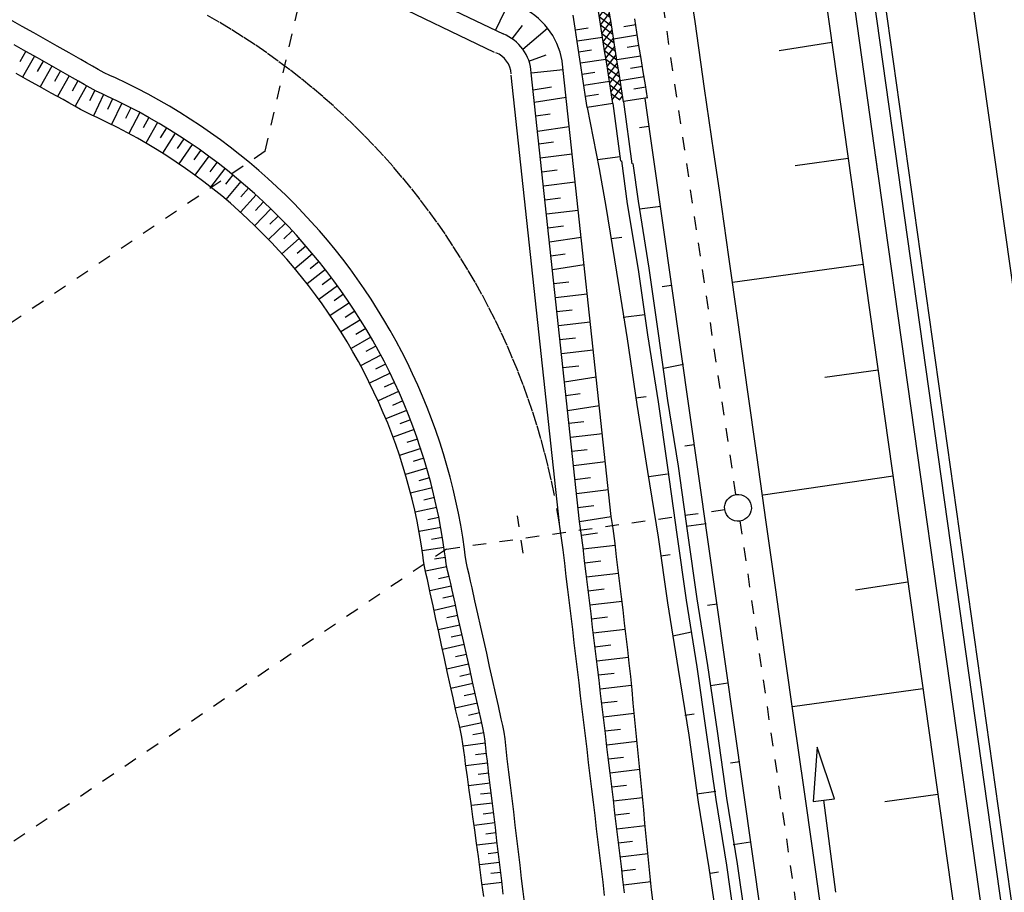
# Model space of a CAD drawing. Extents: x 446457 to 447032, y 444506 to 445688.
# Tile 76 of 83: x 446593 to 446629, y 445509 to 445542. Entities that reach past the tile are written whole.
import ezdxf

# ---------------------------------------------------------------- set-up
doc = ezdxf.new("R2010")
doc.units = 0
doc.header["$LTSCALE"] = 2
doc.header["$MEASUREMENT"] = 0
for name, pattern in [('ACAD_ISO03W100', [0.5, 0.25, -0.25]), ('ACAD_ISO10W100W', [0.5, 0.25, -0.25]), ('AUSGEZOGEN', [0]), ('PUNKTX2', [0.5, 0.25, -0.25]), ('STRICHLINIEX2', [0.5, 0.25, -0.25])]:
    doc.linetypes.add(name, pattern=pattern)
doc.layers.get('0').update_dxf_attribs({"linetype": 'AUSGEZOGEN'})
for name, color, linetype in [('DB-Böschungen', 15, 'CONTINUOUS'), ('DB-Dränagesystem_neu', 15, 'CONTINUOUS'), ('DB-Gleisachse', 7, 'CONTINUOUS'), ('DB-GRABEN', 15, 'AUSGEZOGEN'), ('DB-Kabelanlagen', 15, 'CONTINUOUS'), ('DB-LS-Wände', 15, 'CONTINUOUS'), ('DB-RRB_41-203', 15, 'CONTINUOUS'), ('DB-vorhandene_Dränagen', 15, 'CONTINUOUS'), ('DB-Wegböschungen', 15, 'CONTINUOUS'), ('DB-Wege', 15, 'CONTINUOUS'), ('FBRTOP', 250, 'AUSGEZOGEN')]:
    doc.layers.add(name, color=color, linetype=linetype)

# ---------------------------------------------------------------- blocks, each defined once
blk = doc.blocks.new('*X479')
at = {"color": 0, "linetype": 'ByBlock'}
for p, q in [((-678259, -723125), (-678047, -722913)), ((-678032, -723313), (-678259, -723085)), ((-678130, -723314), (-677724, -722908)), ((-677718, -723308), (-678112, -722914)), ((-677807, -723309), (-677400, -722903)), ((-677405, -723303), (-677799, -722909)), ((-677092, -723298), (-677486, -722904)), ((-677483, -723304), (-677077, -722897)), ((-676779, -723293), (-677172, -722899)), ((-677160, -723299), (-676754, -722892)), ((-676465, -723288), (-676859, -722894)), ((-676837, -723294), (-676430, -722887)), ((-676152, -723283), (-676546, -722889)), ((-676513, -723289), (-676107, -722882)), ((-675839, -723278), (-676233, -722884)), ((-676190, -723283), (-675784, -722877)), ((-675526, -723273), (-675920, -722879)), ((-675867, -723278), (-675460, -722872)), ((-675212, -723268), (-675606, -722874)), ((-675543, -723273), (-675137, -722867)), ((-674899, -723263), (-675293, -722869)), ((-675220, -723268), (-674814, -722862)), ((-674586, -723258), (-674980, -722864)), ((-674897, -723263), (-674490, -722856)), ((-674273, -723253), (-674667, -722859)), ((-674574, -723258), (-674167, -722851)), ((-673960, -723248), (-674353, -722854)), ((-674250, -723253), (-673844, -722846)), ((-673646, -723243), (-674040, -722849)), ((-673927, -723248), (-673520, -722841)), ((-673333, -723238), (-673727, -722844)), ((-673604, -723242), (-673197, -722836)), ((-673020, -723233), (-673414, -722839)), ((-673280, -723237), (-672874, -722831)), ((-672707, -723228), (-673100, -722834)), ((-672957, -723232), (-672550, -722826)), ((-672393, -723223), (-672787, -722829)), ((-672634, -723227), (-672357, -722951)), ((-672357, -722941), (-672474, -722825))]:
    blk.add_line(p, q, dxfattribs=at)

msp = doc.modelspace()

# ---------------------------------------------------------------- linework, layer by layer
at = {"layer": 'DB-Böschungen', "linetype": 'Continuous'}
for p, q in [((446620.178, 445561.081), (446636.014, 445448.746)), ((446617.576, 445543.912), (446617.93, 445541.462)), ((446617.93, 445541.462), (446618.284, 445538.963)), ((446623.055, 445540.677), (446621.082, 445540.367)), ((446618.284, 445538.963), (446618.638, 445536.563)), ((446618.638, 445536.563), (446618.838, 445535.163)), ((446623.667, 445536.336), (446621.688, 445536.063)), ((446618.838, 445535.163), (446619.188, 445532.663)), ((446619.188, 445532.663), (446619.538, 445530.213)), ((446624.223, 445532.387), (446619.338, 445531.713)), ((446619.538, 445530.213), (446619.888, 445527.713)), ((446624.781, 445528.434), (446622.788, 445528.163)), ((446619.888, 445527.713), (446620.238, 445525.263)), ((446620.238, 445525.263), (446620.588, 445522.763)), ((446625.339, 445524.474), (446620.488, 445523.763)), ((446620.588, 445522.763), (446620.938, 445520.313)), ((446625.897, 445520.517), (446623.938, 445520.213)), ((446620.938, 445520.313), (446621.288, 445517.813)), ((446621.288, 445517.813), (446621.638, 445515.363)), ((446626.458, 445516.535), (446621.588, 445515.863)), ((446621.638, 445515.363), (446621.988, 445512.863)), ((446621.988, 445512.863), (446622.338, 445510.413)), ((446627.015, 445512.581), (446625.038, 445512.313)), ((446622.338, 445510.413), (446622.688, 445507.913))]:
    msp.add_line(p, q, dxfattribs=at)
at = {"layer": 'DB-Dränagesystem_neu', "linetype": 'STRICHLINIEX2'}
for p, q in [((446619.471, 445523.791), (446611.231, 445579.183)), ((446608.656, 445521.753), (446619.052, 445523.227)), ((446619.62, 445522.802), (446626.696, 445474.316))]:
    msp.add_line(p, q, dxfattribs=at)
at = {"layer": 'DB-Dränagesystem_neu', "linetype": 'ACAD_ISO03W100'}
msp.add_line((446601.887, 445536.615), (446604.688, 445548.839), dxfattribs=at)
at = {"layer": 'DB-Dränagesystem_neu', "linetype": 'Continuous'}
for p, q in [((446622.499, 445514.36), (446622.36, 445512.325)), ((446623.153, 445512.428), (446622.499, 445514.36)), ((446622.36, 445512.325), (446622.757, 445512.376)), ((446622.757, 445512.376), (446623.153, 445512.428)), ((446623.204, 445508.933), (446622.757, 445512.376))]:
    msp.add_line(p, q, dxfattribs=at)
msp.add_ellipse((446619.547, 445523.297), major_axis=(0.354, 0.354), ratio=1, start_param=4.066813, end_param=10.349998, dxfattribs=at)
at = {"layer": 'DB-Gleisachse', "linetype": 'Continuous'}
msp.add_line((446626.483, 445555.187), (446640.877, 445452.939), dxfattribs=at)
at = {"layer": 'DB-GRABEN', "linetype": 'Continuous'}
for p, q in [((446615.272, 445538.454), (446615.577, 445536.145)), ((446616.068, 445538.579), (446620.864, 445504.85)), ((446613.918, 445538.242), (446614.363, 445535.95)), ((446614.874, 445538.392), (446615.163, 445536.248)), ((446616.215, 445537.54), (446615.865, 445537.49)), ((446614.294, 445536.308), (446615.141, 445536.414)), ((446615.192, 445536.252), (446615.413, 445534.65)), ((446614.363, 445535.95), (446614.613, 445534.55)), ((446615.613, 445536.15), (446615.813, 445534.75)), ((446614.613, 445534.55), (446615.013, 445532.1)), ((446615.413, 445534.65), (446615.813, 445532.2)), ((446615.813, 445534.75), (446616.213, 445532.25)), ((446616.663, 445534.55), (446615.863, 445534.45)), ((446614.813, 445533.35), (446615.213, 445533.4)), ((446615.813, 445532.2), (446616.163, 445529.75)), ((446616.213, 445532.25), (446616.563, 445529.8)), ((446615.013, 445532.1), (446615.413, 445529.6)), ((446617.063, 445531.6), (446616.713, 445531.55)), ((446616.063, 445530.5), (446615.263, 445530.4)), ((446616.163, 445529.75), (446616.563, 445527.25)), ((446616.563, 445529.8), (446616.913, 445527.3)), ((446615.413, 445529.6), (446615.763, 445527.15)), ((446617.513, 445528.65), (446616.763, 445528.5)), ((446615.713, 445527.4), (446616.113, 445527.45)), ((446615.763, 445527.15), (446616.163, 445524.65)), ((446616.563, 445527.25), (446616.913, 445524.8)), ((446616.913, 445527.3), (446617.313, 445524.85)), ((446617.913, 445525.65), (446617.563, 445525.6)), ((446617.313, 445524.85), (446617.663, 445522.35)), ((446616.163, 445524.65), (446616.563, 445522.2)), ((446616.913, 445524.55), (446616.213, 445524.45)), ((446616.913, 445524.8), (446617.263, 445522.3)), ((446618.363, 445522.7), (446617.613, 445522.6)), ((446617.263, 445522.3), (446617.613, 445519.85)), ((446617.663, 445522.35), (446618.013, 445519.9)), ((446616.563, 445522.2), (446616.914, 445519.75)), ((446616.663, 445521.5), (446617.013, 445521.55)), ((446616.914, 445519.75), (446617.314, 445517.25)), ((446617.613, 445519.85), (446618.014, 445517.35)), ((446618.013, 445519.9), (446618.414, 445517.4)), ((446618.763, 445519.7), (446618.414, 445519.65)), ((446617.814, 445518.65), (446617.114, 445518.5)), ((446617.314, 445517.25), (446617.714, 445514.8)), ((446618.014, 445517.35), (446618.364, 445514.9)), ((446618.414, 445517.4), (446618.764, 445514.95)), ((446619.164, 445516.75), (446618.514, 445516.65)), ((446617.564, 445515.55), (446617.914, 445515.6)), ((446618.364, 445514.9), (446618.714, 445512.4)), ((446618.764, 445514.95), (446619.114, 445512.45)), ((446617.714, 445514.8), (446618.064, 445512.3)), ((446619.614, 445513.8), (446619.264, 445513.75)), ((446618.714, 445512.7), (446618.014, 445512.6)), ((446618.714, 445512.4), (446619.114, 445509.95)), ((446619.114, 445512.45), (446619.514, 445510)), ((446618.064, 445512.3), (446618.464, 445509.85)), ((446620.014, 445510.8), (446619.364, 445510.7)), ((446618.464, 445509.85), (446618.814, 445507.4)), ((446619.114, 445509.95), (446619.464, 445507.45)), ((446619.514, 445510), (446619.864, 445507.55)), ((446618.514, 445509.65), (446618.814, 445509.7))]:
    msp.add_line(p, q, dxfattribs=at)
at = {"layer": 'DB-Kabelanlagen', "linetype": 'Continuous'}
for p, q in [((446621.933, 445561.329), (446637.263, 445452.431)), ((446622.329, 445561.385), (446637.659, 445452.486))]:
    msp.add_line(p, q, dxfattribs=at)
at = {"layer": 'DB-LS-Wände', "linetype": 'Continuous'}
for p, q in [((446621.19, 445561.224), (446624.775, 445535.761)), ((446624.674, 445536.475), (446637.004, 445448.886))]:
    msp.add_line(p, q, dxfattribs=at)
at = {"layer": 'DB-RRB_41-203', "linetype": 'Continuous'}
for p, q in [((446614.41, 445541.356), (446614.333, 445541.85)), ((446614.805, 445541.418), (446614.728, 445541.912)), ((446613.465, 445541.207), (446613.389, 445541.702)), ((446614.883, 445540.924), (446614.805, 445541.418)), ((446615.77, 445541.063), (446615.69, 445541.557)), ((446613.54, 445540.713), (446613.465, 445541.207)), ((446613.474, 445541.146), (446613.947, 445541.218)), ((446614.488, 445540.862), (446614.41, 445541.356)), ((446615.726, 445541.337), (446615.283, 445541.264)), ((446615.849, 445540.569), (446615.77, 445541.063)), ((446613.537, 445540.734), (446614.485, 445540.879)), ((446613.616, 445540.219), (446613.54, 445540.713)), ((446614.565, 445540.368), (446614.488, 445540.862)), ((446614.96, 445540.43), (446614.883, 445540.924)), ((446615.788, 445540.948), (446614.902, 445540.802)), ((446613.6, 445540.322), (446614.075, 445540.395)), ((446614.643, 445539.874), (446614.565, 445540.368)), ((446615.038, 445539.936), (446614.96, 445540.43)), ((446615.851, 445540.559), (446615.407, 445540.486)), ((446615.929, 445540.076), (446615.849, 445540.569)), ((446613.691, 445539.725), (446613.616, 445540.219)), ((446613.663, 445539.91), (446614.614, 445540.056)), ((446615.913, 445540.17), (446615.024, 445540.024)), ((446615.115, 445539.442), (446615.038, 445539.936)), ((446616.008, 445539.582), (446615.929, 445540.076)), ((446613.767, 445539.23), (446613.691, 445539.725)), ((446613.726, 445539.498), (446614.202, 445539.571)), ((446614.72, 445539.38), (446614.643, 445539.874)), ((446615.976, 445539.781), (446615.531, 445539.708)), ((446616.087, 445539.088), (446616.008, 445539.582)), ((446613.843, 445538.736), (446613.767, 445539.23)), ((446613.789, 445539.086), (446614.743, 445539.232)), ((446614.798, 445538.886), (446614.72, 445539.38)), ((446615.193, 445538.948), (446615.115, 445539.442)), ((446616.038, 445539.392), (446615.146, 445539.245)), ((446614.875, 445538.392), (446614.798, 445538.886)), ((446615.27, 445538.454), (446615.193, 445538.948)), ((446616.101, 445539.003), (446615.654, 445538.929)), ((446616.168, 445538.595), (446616.087, 445539.088)), ((446613.918, 445538.242), (446613.843, 445538.736)), ((446613.852, 445538.674), (446614.33, 445538.747)), ((446616.165, 445538.614), (446615.268, 445538.467)), ((446613.915, 445538.262), (446614.873, 445538.409))]:
    msp.add_line(p, q, dxfattribs=at)
at = {"layer": 'DB-vorhandene_Dränagen', "linetype": 'ACAD_ISO03W100'}
for p, q in [((446601.887, 445536.615), (446577.518, 445520.153)), ((446608.656, 445521.753), (446574.023, 445498.358))]:
    msp.add_line(p, q, dxfattribs=at)
at = {"layer": 'DB-Wegböschungen', "linetype": 'Continuous'}
for p, q in [((446592.764, 445549.665), (446610.769, 445540.993)), ((446610.492, 445541.126), (446611.013, 445542.207)), ((446611.115, 445540.811), (446611.499, 445541.307)), ((446611.512, 445540.423), (446612.435, 445541.206)), ((446592.942, 445540.345), (446592.505, 445540.592)), ((446592.94, 445540.346), (446592.718, 445539.954)), ((446593.38, 445540.097), (446592.942, 445540.345)), ((446593.265, 445540.162), (446592.823, 445539.381)), ((446593.59, 445539.979), (446593.369, 445539.589)), ((446593.817, 445539.85), (446593.38, 445540.097)), ((446611.74, 445539.978), (446612.384, 445540.214)), ((446614.814, 445522.964), (446612.981, 445539.984)), ((446612.981, 445539.984), (446612.981, 445539.984)), ((446612.981, 445539.984), (446612.981, 445539.984)), ((446593.915, 445539.795), (446593.476, 445539.019)), ((446594.254, 445539.602), (446593.817, 445539.85)), ((446594.24, 445539.611), (446594.021, 445539.224)), ((446594.692, 445539.355), (446594.254, 445539.602)), ((446611.822, 445539.54), (446613.015, 445539.669)), ((446613.626, 445522.785), (446611.822, 445539.54)), ((446593.017, 445539.274), (446592.578, 445539.517)), ((446593.456, 445539.03), (446593.017, 445539.274)), ((446594.564, 445539.427), (446594.129, 445538.657)), ((446594.892, 445539.243), (446594.673, 445538.86)), ((446594.911, 445539.232), (446594.692, 445539.355)), ((446595.129, 445539.108), (446594.911, 445539.232)), ((446593.895, 445538.787), (446593.456, 445539.03)), ((446595.213, 445539.059), (446594.783, 445538.294)), ((446595.346, 445538.981), (446595.129, 445539.108)), ((446595.526, 445538.882), (446595.323, 445538.493)), ((446595.567, 445538.86), (446595.346, 445538.981)), ((446595.769, 445538.764), (446595.567, 445538.86)), ((446611.89, 445538.907), (446612.578, 445539.015)), ((446594.334, 445538.543), (446593.895, 445538.787)), ((446594.554, 445538.422), (446594.334, 445538.543)), ((446595.851, 445538.727), (446595.467, 445537.936)), ((446595.973, 445538.672), (446595.769, 445538.764)), ((446596.372, 445538.482), (446595.973, 445538.672)), ((446596.186, 445538.572), (446595.998, 445538.175)), ((446596.768, 445538.285), (446596.372, 445538.482)), ((446611.939, 445538.448), (446613.127, 445538.627)), ((446594.773, 445538.299), (446594.554, 445538.422)), ((446594.991, 445538.175), (446594.773, 445538.299)), ((446595.212, 445538.056), (446594.991, 445538.175)), ((446596.528, 445538.405), (446596.138, 445537.617)), ((446596.867, 445538.233), (446596.666, 445537.842)), ((446597.159, 445538.08), (446596.768, 445538.285)), ((446597.546, 445537.866), (446597.159, 445538.08)), ((446595.407, 445537.963), (446595.212, 445538.056)), ((446595.604, 445537.874), (446595.407, 445537.963)), ((446595.987, 445537.691), (446595.604, 445537.874)), ((446597.204, 445538.055), (446596.788, 445537.279)), ((446597.537, 445537.871), (446597.323, 445537.487)), ((446597.929, 445537.646), (446597.546, 445537.866)), ((446611.995, 445537.933), (446612.53, 445538.005)), ((446596.367, 445537.502), (446595.987, 445537.691)), ((446596.743, 445537.304), (446596.367, 445537.502)), ((446597.867, 445537.681), (446597.427, 445536.92)), ((446598.308, 445537.417), (446597.929, 445537.646)), ((446598.195, 445537.485), (446597.967, 445537.109)), ((446598.681, 445537.181), (446598.308, 445537.417)), ((446612.056, 445537.363), (446613.245, 445537.542)), ((446597.114, 445537.1), (446596.743, 445537.304)), ((446597.482, 445536.888), (446597.114, 445537.1)), ((446598.519, 445537.284), (446598.05, 445536.542)), ((446598.84, 445537.077), (446598.598, 445536.71)), ((446599.05, 445536.938), (446598.681, 445537.181)), ((446597.846, 445536.669), (446597.482, 445536.888)), ((446598.205, 445536.443), (446597.846, 445536.669)), ((446599.157, 445536.864), (446598.66, 445536.141)), ((446599.414, 445536.687), (446599.05, 445536.938)), ((446599.471, 445536.646), (446599.216, 445536.29)), ((446599.773, 445536.429), (446599.414, 445536.687)), ((446612.107, 445536.893), (446612.66, 445536.959)), ((446598.56, 445536.21), (446598.205, 445536.443)), ((446599.779, 445536.425), (446599.259, 445535.72)), ((446600.127, 445536.164), (446599.773, 445536.429)), ((446612.163, 445536.369), (446613.355, 445536.512)), ((446598.91, 445535.97), (446598.56, 445536.21)), ((446599.255, 445535.723), (446598.91, 445535.97)), ((446600.082, 445536.198), (446599.818, 445535.849)), ((446600.381, 445535.965), (446599.845, 445535.276)), ((446600.475, 445535.892), (446600.127, 445536.164)), ((446600.818, 445535.613), (446600.475, 445535.892)), ((446612.219, 445535.846), (446612.786, 445535.914)), ((446599.595, 445535.469), (446599.255, 445535.723)), ((446600.679, 445535.726), (446600.404, 445535.387)), ((446601.155, 445535.327), (446600.818, 445535.613)), ((446599.931, 445535.209), (446599.595, 445535.469)), ((446600.261, 445534.942), (446599.931, 445535.209)), ((446600.973, 445535.482), (446600.412, 445534.816)), ((446601.262, 445535.233), (446600.975, 445534.906)), ((446601.487, 445535.035), (446601.155, 445535.327)), ((446612.276, 445535.322), (446613.468, 445535.465)), ((446600.585, 445534.669), (446600.261, 445534.942)), ((446601.548, 445534.979), (446600.961, 445534.337)), ((446601.812, 445534.736), (446601.487, 445535.035)), ((446612.332, 445534.798), (446612.912, 445534.868)), ((446600.905, 445534.389), (446600.585, 445534.669)), ((446602.1, 445534.46), (446601.497, 445533.834)), ((446601.826, 445534.722), (446601.529, 445534.405)), ((446602.131, 445534.43), (446601.812, 445534.736)), ((446602.445, 445534.118), (446602.131, 445534.43)), ((446612.389, 445534.275), (446613.58, 445534.418)), ((446601.217, 445534.101), (446600.905, 445534.389)), ((446601.524, 445533.808), (446601.217, 445534.101)), ((446602.37, 445534.193), (446602.064, 445533.884)), ((446602.752, 445533.8), (446602.445, 445534.118)), ((446601.825, 445533.509), (446601.524, 445533.808)), ((446602.636, 445533.92), (446602.014, 445533.315)), ((446603.052, 445533.476), (446602.752, 445533.8)), ((446612.445, 445533.751), (446613.035, 445533.822)), ((446602.12, 445533.203), (446601.825, 445533.509)), ((446603.156, 445533.36), (446602.511, 445532.78)), ((446602.899, 445533.642), (446602.582, 445533.346)), ((446603.346, 445533.146), (446603.052, 445533.476)), ((446612.501, 445533.227), (446613.689, 445533.406)), ((446602.409, 445532.892), (446602.12, 445533.203)), ((446603.408, 445533.073), (446603.08, 445532.79)), ((446603.633, 445532.81), (446603.346, 445533.146)), ((446602.692, 445532.576), (446602.409, 445532.892)), ((446602.969, 445532.253), (446602.692, 445532.576)), ((446603.654, 445532.785), (446602.991, 445532.227)), ((446603.914, 445532.469), (446603.633, 445532.81)), ((446612.557, 445532.712), (446613.092, 445532.784)), ((446603.239, 445531.926), (446602.969, 445532.253)), ((446604.132, 445532.193), (446603.452, 445531.658)), ((446603.896, 445532.491), (446603.56, 445532.218)), ((446604.188, 445532.122), (446603.914, 445532.469)), ((446612.612, 445532.202), (446613.8, 445532.381)), ((446603.503, 445531.593), (446603.239, 445531.926)), ((446604.365, 445531.888), (446604.019, 445531.629)), ((446604.454, 445531.769), (446604.188, 445532.122)), ((446603.76, 445531.255), (446603.503, 445531.593)), ((446604.591, 445531.581), (446603.89, 445531.076)), ((446604.714, 445531.412), (446604.454, 445531.769)), ((446612.669, 445531.672), (446613.222, 445531.738)), ((446604.01, 445530.912), (446603.76, 445531.255)), ((446604.813, 445531.27), (446604.458, 445531.025)), ((446604.966, 445531.049), (446604.714, 445531.412)), ((446612.725, 445531.148), (446613.917, 445531.291)), ((446604.254, 445530.564), (446604.01, 445530.912)), ((446605.029, 445530.955), (446604.31, 445530.48)), ((446605.211, 445530.681), (446604.966, 445531.049)), ((446604.49, 445530.211), (446604.254, 445530.564)), ((446605.238, 445530.639), (446604.876, 445530.406)), ((446605.449, 445530.308), (446605.211, 445530.681)), ((446612.782, 445530.625), (446613.349, 445530.693)), ((446604.72, 445529.854), (446604.49, 445530.211)), ((446605.442, 445530.319), (446604.713, 445529.865)), ((446605.64, 445529.996), (446605.273, 445529.774)), ((446605.679, 445529.931), (446605.449, 445530.308)), ((446612.838, 445530.101), (446614.03, 445530.244)), ((446604.943, 445529.492), (446604.72, 445529.854)), ((446605.833, 445529.667), (446605.092, 445529.239)), ((446605.902, 445529.549), (446605.679, 445529.931)), ((446612.894, 445529.577), (446613.474, 445529.647)), ((446605.158, 445529.125), (446604.943, 445529.492)), ((446606.021, 445529.334), (446605.647, 445529.128)), ((446606.117, 445529.163), (446605.902, 445529.549)), ((446605.366, 445528.755), (446605.158, 445529.125)), ((446606.204, 445528.999), (446605.449, 445528.602)), ((446606.324, 445528.772), (446606.117, 445529.163)), ((446612.951, 445529.054), (446614.143, 445529.197)), ((446605.567, 445528.381), (446605.366, 445528.755)), ((446606.38, 445528.66), (446606, 445528.47)), ((446606.523, 445528.378), (446606.324, 445528.772)), ((446613.007, 445528.53), (446613.598, 445528.601)), ((446605.76, 445528.002), (446605.567, 445528.381)), ((446606.55, 445528.321), (446605.785, 445527.951)), ((446606.714, 445527.979), (446606.523, 445528.378)), ((446613.064, 445528.006), (446614.252, 445528.185)), ((446605.946, 445527.62), (446605.76, 445528.002)), ((446606.714, 445527.98), (446606.33, 445527.8)), ((446606.898, 445527.577), (446606.714, 445527.979)), ((446606.125, 445527.234), (446605.946, 445527.62)), ((446606.871, 445527.635), (446606.1, 445527.287)), ((446607.073, 445527.171), (446606.898, 445527.577)), ((446613.119, 445527.491), (446613.654, 445527.563)), ((446606.296, 445526.845), (446606.125, 445527.234)), ((446607.024, 445527.285), (446606.636, 445527.119)), ((446607.24, 445526.762), (446607.073, 445527.171)), ((446613.179, 445526.932), (446614.368, 445527.111)), ((446606.461, 445526.453), (446606.296, 445526.845)), ((446607.17, 445526.932), (446606.392, 445526.618)), ((446607.399, 445526.35), (446607.24, 445526.762)), ((446606.617, 445526.057), (446606.461, 445526.453)), ((446607.311, 445526.577), (446606.92, 445526.429)), ((446607.549, 445525.934), (446607.399, 445526.35)), ((446613.231, 445526.451), (446613.784, 445526.517)), ((446606.764, 445525.659), (446606.617, 445526.057)), ((446607.445, 445526.221), (446606.662, 445525.939)), ((446607.692, 445525.516), (446607.549, 445525.934)), ((446613.287, 445525.927), (446614.48, 445526.07)), ((446606.901, 445525.256), (446606.764, 445525.659)), ((446607.573, 445525.863), (446607.18, 445525.729)), ((446607.031, 445524.851), (446606.901, 445525.256)), ((446607.695, 445525.506), (446606.905, 445525.245)), ((446607.825, 445525.094), (446607.692, 445525.516)), ((446613.344, 445525.404), (446613.91, 445525.472)), ((446607.153, 445524.443), (446607.031, 445524.851)), ((446607.81, 445525.144), (446607.413, 445525.02)), ((446607.951, 445524.671), (446607.825, 445525.094)), ((446613.4, 445524.88), (446614.593, 445525.023)), ((446607.918, 445524.781), (446607.124, 445524.543)), ((446608.068, 445524.244), (446607.951, 445524.671)), ((446607.267, 445524.033), (446607.153, 445524.443)), ((446608.021, 445524.414), (446607.622, 445524.303)), ((446608.176, 445523.816), (446608.068, 445524.244)), ((446613.457, 445524.356), (446614.035, 445524.426)), ((446607.372, 445523.621), (446607.267, 445524.033)), ((446608.118, 445524.044), (446607.317, 445523.839)), ((446608.276, 445523.385), (446608.176, 445523.816)), ((446613.513, 445523.832), (446614.705, 445523.976)), ((446607.47, 445523.207), (446607.372, 445523.621)), ((446608.209, 445523.674), (446607.807, 445523.579)), ((446608.367, 445522.953), (446608.276, 445523.385)), ((446613.569, 445523.309), (446614.159, 445523.38)), ((446607.559, 445522.791), (446607.47, 445523.207)), ((446608.294, 445523.302), (446607.486, 445523.129)), ((446607.64, 445522.373), (446607.559, 445522.791)), ((446608.372, 445522.929), (446607.967, 445522.85)), ((446608.45, 445522.519), (446608.367, 445522.953)), ((446613.69, 445522.352), (446613.625, 445522.785)), ((446613.626, 445522.785), (446614.814, 445522.964)), ((446614.881, 445522.517), (446614.814, 445522.964)), ((446608.443, 445522.556), (446607.632, 445522.411)), ((446607.712, 445521.954), (446607.64, 445522.373)), ((446608.523, 445522.083), (446608.45, 445522.519)), ((446613.759, 445521.816), (446613.69, 445522.352)), ((446613.7, 445522.274), (446614.296, 445522.354)), ((446614.954, 445521.96), (446614.881, 445522.517)), ((446607.776, 445521.533), (446607.712, 445521.954)), ((446608.507, 445522.182), (446608.102, 445522.116)), ((446608.588, 445521.646), (446608.523, 445522.083)), ((446613.766, 445521.757), (446614.961, 445521.905)), ((446615.014, 445521.463), (446614.954, 445521.96)), ((446608.566, 445521.806), (446607.754, 445521.687)), ((446607.805, 445521.319), (446607.776, 445521.533)), ((446608.617, 445521.424), (446608.588, 445521.646)), ((446613.818, 445521.32), (446613.759, 445521.816)), ((446607.837, 445521.105), (446607.805, 445521.319)), ((446608.614, 445521.443), (446608.21, 445521.377)), ((446608.65, 445521.202), (446608.617, 445521.424)), ((446608.701, 445520.957), (446608.65, 445521.202)), ((446613.878, 445520.823), (446613.818, 445521.32)), ((446613.828, 445521.236), (446614.426, 445521.308)), ((446615.075, 445520.967), (446615.014, 445521.463)), ((446607.887, 445520.859), (446607.837, 445521.105)), ((446608.672, 445521.087), (446607.871, 445520.932)), ((446607.943, 445520.614), (446607.887, 445520.859)), ((446608.759, 445520.712), (446608.701, 445520.957)), ((446613.937, 445520.327), (446613.878, 445520.823)), ((446613.891, 445520.714), (446615.088, 445520.857)), ((446615.135, 445520.471), (446615.075, 445520.967)), ((446607.998, 445520.369), (446607.943, 445520.614)), ((446608.754, 445520.734), (446608.355, 445520.646)), ((446608.815, 445520.467), (446608.759, 445520.712)), ((446608.868, 445520.221), (446608.815, 445520.467)), ((446615.196, 445519.974), (446615.135, 445520.471)), ((446608.05, 445520.123), (446607.998, 445520.369)), ((446608.836, 445520.371), (446608.035, 445520.191)), ((446608.156, 445519.632), (446608.05, 445520.123)), ((446608.978, 445519.731), (446608.868, 445520.221)), ((446613.997, 445519.83), (446613.937, 445520.327)), ((446613.954, 445520.191), (446614.553, 445520.263)), ((446608.916, 445520.005), (446608.515, 445519.916)), ((446609.087, 445519.24), (446608.978, 445519.731)), ((446614.057, 445519.334), (446613.997, 445519.83)), ((446614.017, 445519.668), (446615.215, 445519.812)), ((446615.255, 445519.478), (446615.196, 445519.974)), ((446608.263, 445519.141), (446608.156, 445519.632)), ((446608.998, 445519.642), (446608.193, 445519.461)), ((446614.116, 445518.837), (446614.057, 445519.334)), ((446615.312, 445518.981), (446615.255, 445519.478)), ((446608.369, 445518.651), (446608.263, 445519.141)), ((446609.079, 445519.278), (446608.676, 445519.187)), ((446609.196, 445518.75), (446609.087, 445519.24)), ((446614.079, 445519.145), (446614.678, 445519.217)), ((446615.37, 445518.484), (446615.312, 445518.981)), ((446609.16, 445518.913), (446608.351, 445518.731)), ((446608.475, 445518.16), (446608.369, 445518.651)), ((446609.306, 445518.26), (446609.196, 445518.75)), ((446614.176, 445518.341), (446614.116, 445518.837)), ((446614.142, 445518.622), (446615.338, 445518.765)), ((446609.241, 445518.549), (446608.836, 445518.458)), ((446609.415, 445517.769), (446609.306, 445518.26)), ((446614.236, 445517.845), (446614.176, 445518.341)), ((446615.428, 445517.988), (446615.37, 445518.484)), ((446608.582, 445517.669), (446608.475, 445518.16)), ((446609.322, 445518.184), (446608.51, 445518.001)), ((446614.205, 445518.099), (446614.802, 445518.171)), ((446614.295, 445517.348), (446614.236, 445517.845)), ((446615.486, 445517.491), (446615.428, 445517.988)), ((446608.688, 445517.178), (446608.582, 445517.669)), ((446609.404, 445517.82), (446608.996, 445517.728)), ((446609.524, 445517.279), (446609.415, 445517.769)), ((446614.268, 445517.576), (446615.46, 445517.719)), ((446615.54, 445516.994), (446615.486, 445517.491)), ((446609.485, 445517.455), (446608.668, 445517.272)), ((446608.794, 445516.687), (446608.688, 445517.178)), ((446609.633, 445516.788), (446609.524, 445517.279)), ((446614.355, 445516.852), (446614.295, 445517.348)), ((446614.331, 445517.053), (446614.925, 445517.124)), ((446609.566, 445517.091), (446609.156, 445516.999)), ((446609.743, 445516.298), (446609.633, 445516.788)), ((446614.414, 445516.355), (446614.355, 445516.852)), ((446615.588, 445516.496), (446615.54, 445516.994)), ((446608.901, 445516.197), (446608.794, 445516.687)), ((446609.647, 445516.726), (446608.826, 445516.542)), ((446614.393, 445516.53), (446615.571, 445516.672)), ((446615.636, 445515.998), (446615.588, 445516.496)), ((446609.011, 445515.706), (446608.901, 445516.197)), ((446609.728, 445516.362), (446609.317, 445516.269)), ((446609.852, 445515.807), (446609.743, 445516.298)), ((446614.474, 445515.859), (446614.414, 445516.355)), ((446614.456, 445516.007), (446615.039, 445516.077)), ((446609.81, 445515.998), (446608.987, 445515.813)), ((446609.127, 445515.217), (446609.011, 445515.706)), ((446609.89, 445515.634), (446609.481, 445515.541)), ((446609.961, 445515.317), (446609.852, 445515.807)), ((446614.534, 445515.362), (446614.474, 445515.859)), ((446615.685, 445515.501), (446615.636, 445515.998)), ((446609.973, 445515.265), (446609.157, 445515.09)), ((446610.017, 445515.072), (446609.961, 445515.317)), ((446614.519, 445515.484), (446615.673, 445515.623)), ((446614.593, 445514.866), (446614.534, 445515.362)), ((446615.733, 445515.003), (446615.685, 445515.501)), ((446609.185, 445514.972), (446609.127, 445515.217)), ((446609.236, 445514.726), (446609.185, 445514.972)), ((446610.066, 445514.826), (446610.017, 445515.072)), ((446614.582, 445514.961), (446615.153, 445515.03)), ((446615.782, 445514.505), (446615.733, 445515.003)), ((446609.273, 445514.479), (446609.236, 445514.726)), ((446610.055, 445514.885), (446609.644, 445514.813)), ((446610.099, 445514.578), (446610.066, 445514.826)), ((446610.125, 445514.329), (446610.099, 445514.578)), ((446614.653, 445514.369), (446614.593, 445514.866)), ((446614.645, 445514.438), (446615.775, 445514.574)), ((446609.304, 445514.231), (446609.273, 445514.479)), ((446610.107, 445514.5), (446609.285, 445514.387)), ((446609.338, 445513.983), (446609.304, 445514.231)), ((446610.154, 445514.081), (446610.125, 445514.329)), ((446614.713, 445513.873), (446614.653, 445514.369)), ((446615.83, 445514.007), (446615.782, 445514.505)), ((446609.372, 445513.735), (446609.338, 445513.983)), ((446610.15, 445514.121), (446609.741, 445514.073)), ((446610.185, 445513.833), (446610.154, 445514.081)), ((446610.245, 445513.336), (446610.185, 445513.833)), ((446614.707, 445513.916), (446615.267, 445513.983)), ((446614.772, 445513.377), (446614.713, 445513.873)), ((446615.879, 445513.51), (446615.83, 445514.007)), ((446609.44, 445513.24), (446609.372, 445513.735)), ((446610.195, 445513.751), (446609.384, 445513.654)), ((446614.77, 445513.393), (446615.877, 445513.526)), ((446615.927, 445513.012), (446615.879, 445513.51)), ((446609.508, 445512.744), (446609.44, 445513.24)), ((446610.239, 445513.381), (446609.837, 445513.332)), ((446610.304, 445512.84), (446610.245, 445513.336)), ((446614.832, 445512.88), (446614.772, 445513.377)), ((446610.284, 445513.01), (446609.485, 445512.914)), ((446609.576, 445512.249), (446609.508, 445512.744)), ((446610.364, 445512.344), (446610.304, 445512.84)), ((446614.891, 445512.384), (446614.832, 445512.88)), ((446614.833, 445512.87), (446615.381, 445512.935)), ((446615.976, 445512.514), (446615.927, 445513.012)), ((446610.328, 445512.639), (446609.932, 445512.592)), ((446610.424, 445511.847), (446610.364, 445512.344)), ((446614.951, 445511.887), (446614.891, 445512.384)), ((446614.896, 445512.347), (446615.979, 445512.477)), ((446616.024, 445512.016), (446615.976, 445512.514)), ((446609.644, 445511.754), (446609.576, 445512.249)), ((446610.373, 445512.268), (446609.587, 445512.174)), ((446616.072, 445511.518), (446616.024, 445512.016)), ((446609.712, 445511.258), (446609.644, 445511.754)), ((446610.418, 445511.898), (446610.027, 445511.851)), ((446610.483, 445511.351), (446610.424, 445511.847)), ((446615.011, 445511.391), (446614.951, 445511.887)), ((446614.959, 445511.824), (446615.494, 445511.888)), ((446610.462, 445511.527), (446609.688, 445511.434)), ((446609.78, 445510.763), (446609.712, 445511.258)), ((446610.543, 445510.854), (446610.483, 445511.351)), ((446615.07, 445510.894), (446615.011, 445511.391)), ((446615.022, 445511.301), (446616.081, 445511.428)), ((446616.121, 445511.021), (446616.072, 445511.518)), ((446610.507, 445511.156), (446610.123, 445511.11)), ((446610.602, 445510.358), (446610.543, 445510.854)), ((446615.13, 445510.398), (446615.07, 445510.894)), ((446616.169, 445510.523), (446616.121, 445511.021)), ((446609.848, 445510.267), (446609.78, 445510.763)), ((446610.551, 445510.786), (446609.79, 445510.694)), ((446615.084, 445510.778), (446615.608, 445510.841)), ((446616.22, 445510.025), (446616.169, 445510.523)), ((446609.916, 445509.772), (446609.848, 445510.267)), ((446610.596, 445510.415), (446610.218, 445510.369)), ((446610.662, 445509.861), (446610.602, 445510.358)), ((446615.19, 445509.902), (446615.13, 445510.398)), ((446615.147, 445510.255), (446616.184, 445510.38)), ((446610.64, 445510.044), (446609.891, 445509.954)), ((446609.984, 445509.276), (446609.916, 445509.772)), ((446610.722, 445509.365), (446610.662, 445509.861)), ((446615.249, 445509.405), (446615.19, 445509.902)), ((446615.21, 445509.732), (446615.724, 445509.794)), ((446616.271, 445509.528), (446616.22, 445510.025)), ((446610.685, 445509.673), (446610.313, 445509.629)), ((446615.309, 445508.909), (446615.249, 445509.405)), ((446616.322, 445509.031), (446616.271, 445509.528)), ((446610.052, 445508.781), (446609.984, 445509.276)), ((446610.729, 445509.303), (446609.993, 445509.214)), ((446610.781, 445508.869), (446610.722, 445509.365)), ((446615.273, 445509.209), (446616.291, 445509.332)), ((446616.374, 445508.533), (446616.322, 445509.031))]:
    msp.add_line(p, q, dxfattribs=at)
for centre, major_axis, start_param, end_param in [((446610.248, 445539.496), (1.963, 1.963), 5.674693, 6.648619), ((446610.186, 445539.463), (1.158, 1.158), 5.545081, 6.704463)]:
    msp.add_ellipse(centre, major_axis=major_axis, ratio=1, start_param=start_param, end_param=end_param, dxfattribs=at)
at = {"layer": 'DB-Wege', "linetype": 'Continuous'}
for p, q in [((446592.438, 445548.989), (446610.444, 445540.317)), ((446592.807, 445541.278), (446592.37, 445541.526)), ((446593.245, 445541.031), (446592.807, 445541.278)), ((446593.682, 445540.784), (446593.245, 445541.031)), ((446594.12, 445540.536), (446593.682, 445540.784)), ((446594.557, 445540.289), (446594.12, 445540.536)), ((446594.994, 445540.041), (446594.557, 445540.289)), ((446595.213, 445539.919), (446594.994, 445540.041)), ((446595.432, 445539.794), (446595.213, 445539.919)), ((446595.649, 445539.667), (446595.432, 445539.794)), ((446595.869, 445539.547), (446595.649, 445539.667)), ((446596.077, 445539.447), (446595.869, 445539.547)), ((446596.288, 445539.353), (446596.077, 445539.447)), ((446596.701, 445539.157), (446596.288, 445539.353)), ((446612.88, 445522.705), (446611.076, 445539.46)), ((446597.109, 445538.952), (446596.701, 445539.157)), ((446597.514, 445538.74), (446597.109, 445538.952)), ((446597.914, 445538.52), (446597.514, 445538.74)), ((446598.31, 445538.292), (446597.914, 445538.52)), ((446598.702, 445538.055), (446598.31, 445538.292)), ((446599.088, 445537.811), (446598.702, 445538.055)), ((446599.469, 445537.56), (446599.088, 445537.811)), ((446599.846, 445537.301), (446599.469, 445537.56)), ((446600.217, 445537.034), (446599.846, 445537.301)), ((446600.583, 445536.76), (446600.217, 445537.034)), ((446600.943, 445536.478), (446600.583, 445536.76)), ((446601.297, 445536.19), (446600.943, 445536.478)), ((446601.646, 445535.895), (446601.297, 445536.19)), ((446601.988, 445535.592), (446601.646, 445535.895)), ((446602.325, 445535.283), (446601.988, 445535.592)), ((446602.655, 445534.967), (446602.325, 445535.283)), ((446602.979, 445534.645), (446602.655, 445534.967)), ((446603.296, 445534.316), (446602.979, 445534.645)), ((446603.607, 445533.981), (446603.296, 445534.316)), ((446603.911, 445533.64), (446603.607, 445533.981)), ((446604.208, 445533.292), (446603.911, 445533.64)), ((446604.498, 445532.939), (446604.208, 445533.292)), ((446604.781, 445532.58), (446604.498, 445532.939)), ((446605.057, 445532.216), (446604.781, 445532.58)), ((446605.325, 445531.846), (446605.057, 445532.216)), ((446605.586, 445531.471), (446605.325, 445531.846)), ((446605.84, 445531.09), (446605.586, 445531.471)), ((446606.085, 445530.705), (446605.84, 445531.09)), ((446606.323, 445530.315), (446606.085, 445530.705)), ((446606.553, 445529.92), (446606.323, 445530.315)), ((446606.776, 445529.521), (446606.553, 445529.92)), ((446606.99, 445529.117), (446606.776, 445529.521)), ((446607.196, 445528.709), (446606.99, 445529.117)), ((446607.394, 445528.297), (446607.196, 445528.709)), ((446607.583, 445527.881), (446607.394, 445528.297)), ((446607.764, 445527.462), (446607.583, 445527.881)), ((446607.937, 445527.039), (446607.764, 445527.462)), ((446608.101, 445526.612), (446607.937, 445527.039)), ((446608.257, 445526.183), (446608.101, 445526.612)), ((446608.404, 445525.75), (446608.257, 445526.183)), ((446608.543, 445525.314), (446608.404, 445525.75)), ((446608.672, 445524.876), (446608.543, 445525.314)), ((446608.793, 445524.435), (446608.672, 445524.876)), ((446608.905, 445523.992), (446608.793, 445524.435)), ((446609.008, 445523.547), (446608.905, 445523.992)), ((446609.102, 445523.1), (446609.008, 445523.547)), ((446609.188, 445522.651), (446609.102, 445523.1)), ((446609.264, 445522.201), (446609.188, 445522.651)), ((446612.947, 445522.249), (446612.869, 445522.774)), ((446609.331, 445521.748), (446609.264, 445522.201)), ((446613.014, 445521.727), (446612.947, 445522.249)), ((446609.36, 445521.52), (446609.331, 445521.748)), ((446609.395, 445521.292), (446609.36, 445521.52)), ((446613.074, 445521.23), (446613.014, 445521.727)), ((446609.446, 445521.046), (446609.395, 445521.292)), ((446613.133, 445520.734), (446613.074, 445521.23)), ((446609.504, 445520.801), (446609.446, 445521.046)), ((446609.559, 445520.556), (446609.504, 445520.801)), ((446609.613, 445520.311), (446609.559, 445520.556)), ((446613.193, 445520.237), (446613.133, 445520.734)), ((446609.722, 445519.82), (446609.613, 445520.311)), ((446613.252, 445519.741), (446613.193, 445520.237)), ((446609.832, 445519.33), (446609.722, 445519.82)), ((446613.312, 445519.244), (446613.252, 445519.741)), ((446609.941, 445518.839), (446609.832, 445519.33)), ((446613.372, 445518.748), (446613.312, 445519.244)), ((446610.05, 445518.349), (446609.941, 445518.839)), ((446613.431, 445518.252), (446613.372, 445518.748)), ((446610.159, 445517.859), (446610.05, 445518.349)), ((446613.491, 445517.755), (446613.431, 445518.252)), ((446610.269, 445517.368), (446610.159, 445517.859)), ((446613.551, 445517.259), (446613.491, 445517.755)), ((446610.378, 445516.878), (446610.269, 445517.368)), ((446613.61, 445516.762), (446613.551, 445517.259)), ((446610.487, 445516.387), (446610.378, 445516.878)), ((446613.67, 445516.266), (446613.61, 445516.762)), ((446610.597, 445515.897), (446610.487, 445516.387)), ((446613.729, 445515.769), (446613.67, 445516.266)), ((446610.706, 445515.406), (446610.597, 445515.897)), ((446613.789, 445515.273), (446613.729, 445515.769)), ((446610.762, 445515.161), (446610.706, 445515.406)), ((446613.849, 445514.777), (446613.789, 445515.273)), ((446610.81, 445514.915), (446610.762, 445515.161)), ((446610.844, 445514.668), (446610.81, 445514.915)), ((446610.87, 445514.419), (446610.844, 445514.668)), ((446613.908, 445514.28), (446613.849, 445514.777)), ((446610.899, 445514.17), (446610.87, 445514.419)), ((446610.93, 445513.922), (446610.899, 445514.17)), ((446613.968, 445513.784), (446613.908, 445514.28)), ((446610.989, 445513.426), (446610.93, 445513.922)), ((446611.049, 445512.929), (446610.989, 445513.426)), ((446614.028, 445513.287), (446613.968, 445513.784)), ((446614.087, 445512.791), (446614.028, 445513.287)), ((446611.109, 445512.433), (446611.049, 445512.929)), ((446614.147, 445512.294), (446614.087, 445512.791)), ((446611.168, 445511.937), (446611.109, 445512.433)), ((446614.206, 445511.798), (446614.147, 445512.294)), ((446611.228, 445511.44), (446611.168, 445511.937)), ((446614.266, 445511.301), (446614.206, 445511.798)), ((446611.287, 445510.944), (446611.228, 445511.44)), ((446614.326, 445510.805), (446614.266, 445511.301)), ((446611.347, 445510.447), (446611.287, 445510.944)), ((446614.385, 445510.309), (446614.326, 445510.805)), ((446611.407, 445509.951), (446611.347, 445510.447)), ((446614.445, 445509.812), (446614.385, 445510.309)), ((446611.466, 445509.454), (446611.407, 445509.951)), ((446614.505, 445509.316), (446614.445, 445509.812)), ((446611.526, 445508.958), (446611.466, 445509.454)), ((446614.564, 445508.819), (446614.505, 445509.316)), ((446611.586, 445508.462), (446611.526, 445508.958))]:
    msp.add_line(p, q, dxfattribs=at)
at = {"layer": 'DB-Wege', "linetype": 'PUNKTX2'}
for p, q in [((446600.165, 445541.435), (446599.706, 445541.7)), ((446600.619, 445541.161), (446600.165, 445541.435)), ((446601.067, 445540.878), (446600.619, 445541.161)), ((446601.51, 445540.586), (446601.067, 445540.878)), ((446601.946, 445540.286), (446601.51, 445540.586)), ((446602.376, 445539.976), (446601.946, 445540.286)), ((446602.801, 445539.659), (446602.376, 445539.976)), ((446603.218, 445539.332), (446602.801, 445539.659)), ((446603.629, 445538.998), (446603.218, 445539.332)), ((446604.034, 445538.655), (446603.629, 445538.998)), ((446604.431, 445538.304), (446604.034, 445538.655)), ((446604.821, 445537.946), (446604.431, 445538.304)), ((446605.204, 445537.579), (446604.821, 445537.946)), ((446605.58, 445537.206), (446605.204, 445537.579)), ((446605.948, 445536.824), (446605.58, 445537.206)), ((446606.308, 445536.436), (446605.948, 445536.824)), ((446606.661, 445536.04), (446606.308, 445536.436)), ((446607.005, 445535.637), (446606.661, 445536.04)), ((446607.342, 445535.228), (446607.005, 445535.637)), ((446607.67, 445534.811), (446607.342, 445535.228)), ((446607.99, 445534.389), (446607.67, 445534.811)), ((446608.301, 445533.96), (446607.99, 445534.389)), ((446608.604, 445533.525), (446608.301, 445533.96)), ((446608.897, 445533.084), (446608.604, 445533.525)), ((446609.182, 445532.637), (446608.897, 445533.084)), ((446609.458, 445532.184), (446609.182, 445532.637)), ((446609.725, 445531.726), (446609.458, 445532.184)), ((446609.983, 445531.263), (446609.725, 445531.726)), ((446610.231, 445530.795), (446609.983, 445531.263)), ((446610.47, 445530.322), (446610.231, 445530.795)), ((446610.7, 445529.844), (446610.47, 445530.322)), ((446610.919, 445529.362), (446610.7, 445529.844)), ((446611.129, 445528.875), (446610.919, 445529.362)), ((446611.33, 445528.385), (446611.129, 445528.875)), ((446611.52, 445527.89), (446611.33, 445528.385)), ((446611.701, 445527.392), (446611.52, 445527.89)), ((446611.871, 445526.89), (446611.701, 445527.392)), ((446612.032, 445526.385), (446611.871, 445526.89)), ((446612.182, 445525.877), (446612.032, 445526.385)), ((446612.323, 445525.366), (446612.182, 445525.877)), ((446612.452, 445524.852), (446612.323, 445525.366)), ((446612.572, 445524.336), (446612.452, 445524.852)), ((446612.681, 445523.817), (446612.572, 445524.336)), ((446612.869, 445522.774), (446612.681, 445523.817))]:
    msp.add_line(p, q, dxfattribs=at)
at = {"layer": 'DB-Wege', "linetype": 'ACAD_ISO10W100W'}
msp.add_line((446611.519, 445521.594), (446611.311, 445522.992), dxfattribs=at)
at = {"layer": 'DB-Wege', "linetype": 'Continuous'}
msp.add_ellipse((446610.186, 445539.463), major_axis=(0.627, 0.627), ratio=1, start_param=5.545081, end_param=6.704463, dxfattribs=at)
at = {"layer": 'FBRTOP', "const_width": 0.5}
msp.add_lwpolyline([(446685.671, 445499.677, 0.000084), (446690.294, 445466.915, 0.000171), (446692.589, 445450.715), (446699.698, 445400.648, -0.000017), (446702.648, 445379.847, -0.000012), (446706.64, 445351.684, -0.000142), (446710.164, 445326.769, 0.000095), (446713.688, 445301.853, 0.000489), (446717.262, 445276.798, -0.000535), (446720.835, 445251.744, -0.000318), (446724.222, 445227.7, 0.000352), (446727.61, 445203.657, 0.000005), (446731.551, 445175.831, 0.000006), (446734.439, 445155.439, 0.000005), (446738.345, 445127.869, 0.000006), (446741.348, 445106.672, 0.000262), (446744.905, 445081.667, -0.000165), (446748.461, 445056.663, -0.000317)], format="xyb", dxfattribs=at)

# ---------------------------------------------------------------- block references
at = {"layer": 'DB-GRABEN', "linetype": 'Continuous', "xscale": 0.0009999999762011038, "yscale": 0.000999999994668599, "zscale": 0.001, "rotation": 278.0111944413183}
msp.add_blockref('*X479', (447424.727, 444973.499), dxfattribs=at)

doc.saveas('drawing.dxf')
